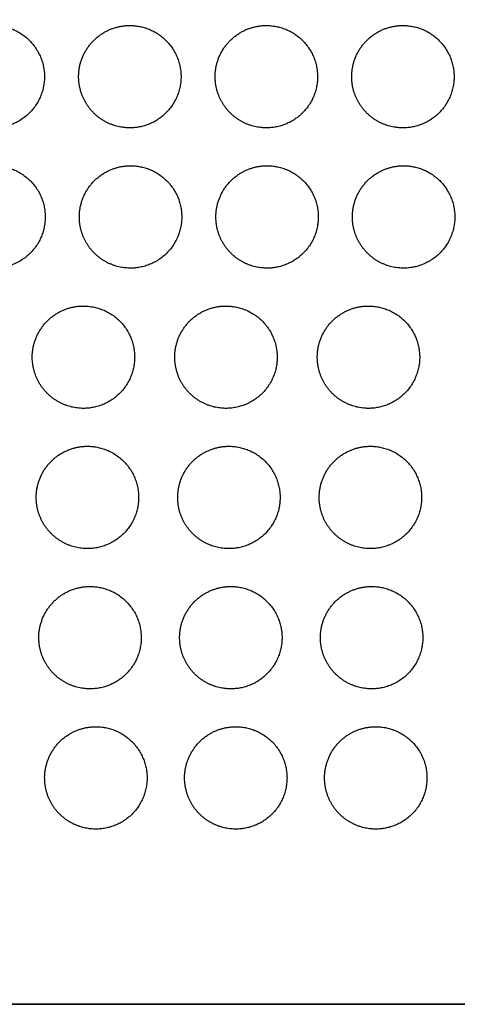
# Model space of a CAD drawing. Header units: millimetres. Extents: x -125 to 375, y 0 to 433.
# Tile 13 of 50: x 124 to 150, y 0 to 58. Entities that reach past the tile are written whole.
import ezdxf

# ---------------------------------------------------------------- set-up
doc = ezdxf.new("R2010")
doc.units = ezdxf.units.MM
doc.layers.add('Layer 01', color=18, linetype='Continuous', true_color=0x000000)

msp = doc.modelspace()

# ---------------------------------------------------------------- linework, layer by layer
at = {"layer": 'Layer 01'}
for points in [[(125, 216.506, 76), (187.5, 108.253, 76), (250, 0, 76)], [(250, 0, 76), (185.501, 65.93, 83.178), (121.001, 131.86, 90.355)], [(250, 0, 76), (125, 0, 76), (0, 0, 76)], [(0, 0), (125, 0), (250, 0)]]:
    msp.add_open_spline(points, degree=2, dxfattribs=at)
at = {"layer": 'Layer 01', "extrusion": (-2.90905e-11, 0.108228, -0.994126)}
msp.add_rational_spline([(122.402, 57.373, 82.246), (125.402, 57.373, 82.246), (125.402, 54.373, 81.919), (125.402, 51.373, 81.593), (122.402, 51.373, 81.593), (120.67, 51.373, 81.593), (119.804, 52.873, 81.756)], [1, 0.707106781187, 1, 0.707106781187, 1, 0.807007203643, 0.868347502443], degree=2, knots=[0, 0, 0, 6.017726, 6.017726, 12.035452, 12.035452, 16.000643, 16.000643, 16.000643], dxfattribs=at)
at = {"layer": 'Layer 01', "extrusion": (-2.9083e-11, 0.108228, -0.994126)}
msp.add_rational_spline([(130.402, 57.373, 82.246), (133.402, 57.373, 82.246), (133.402, 54.373, 81.919), (133.402, 51.373, 81.593), (130.402, 51.373, 81.593), (128.67, 51.373, 81.593), (127.804, 52.873, 81.756)], [1, 0.707106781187, 1, 0.707106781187, 1, 0.807007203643, 0.868347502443], degree=2, knots=[0, 0, 0, 6.017726, 6.017726, 12.035452, 12.035452, 16.000643, 16.000643, 16.000643], dxfattribs=at)
at = {"layer": 'Layer 01', "extrusion": (2.90236e-11, -0.108228, 0.994126)}
msp.add_rational_spline([(128.902, 56.971, 82.202), (129.598, 57.373, 82.246), (130.402, 57.373, 82.246)], [0.868347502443, 0.900099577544, 1], degree=2, dxfattribs=at)
at = {"layer": 'Layer 01', "extrusion": (-2.90936e-11, 0.108228, -0.994126)}
msp.add_rational_spline([(138.402, 57.373, 82.246), (141.402, 57.373, 82.246), (141.402, 54.373, 81.919), (141.402, 51.373, 81.593), (138.402, 51.373, 81.593), (136.67, 51.373, 81.593), (135.804, 52.873, 81.756)], [1, 0.707106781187, 1, 0.707106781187, 1, 0.807007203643, 0.868347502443], degree=2, knots=[0, 0, 0, 6.017726, 6.017726, 12.035452, 12.035452, 16.000643, 16.000643, 16.000643], dxfattribs=at)
at = {"layer": 'Layer 01', "extrusion": (2.90955e-11, -0.108228, 0.994126)}
msp.add_rational_spline([(136.902, 56.971, 82.202), (137.598, 57.373, 82.246), (138.402, 57.373, 82.246)], [0.868347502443, 0.900099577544, 1], degree=2, dxfattribs=at)
at = {"layer": 'Layer 01', "extrusion": (-2.9084e-11, 0.108228, -0.994126)}
msp.add_rational_spline([(146.402, 57.373, 82.246), (149.402, 57.373, 82.246), (149.402, 54.373, 81.919), (149.402, 51.373, 81.593), (146.402, 51.373, 81.593), (144.67, 51.373, 81.593), (143.804, 52.873, 81.756)], [1, 0.707106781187, 1, 0.707106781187, 1, 0.807007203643, 0.868347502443], degree=2, knots=[0, 0, 0, 6.017726, 6.017726, 12.035452, 12.035452, 16.000643, 16.000643, 16.000643], dxfattribs=at)
at = {"layer": 'Layer 01', "extrusion": (2.90393e-11, -0.108228, 0.994126)}
msp.add_rational_spline([(144.902, 56.971, 82.202), (145.598, 57.373, 82.246), (146.402, 57.373, 82.246)], [0.868347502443, 0.900099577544, 1], degree=2, dxfattribs=at)
at = {"layer": 'Layer 01', "extrusion": (2.90925e-11, -0.108228, 0.994126)}
msp.add_rational_spline([(127.804, 52.873, 81.756), (127.402, 53.569, 81.832), (127.402, 54.373, 81.919), (127.402, 56.105, 82.108), (128.902, 56.971, 82.202)], [0.868347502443, 0.900099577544, 1, 0.807007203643, 0.868347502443], degree=2, knots=[16.000643, 16.000643, 16.000643, 18.053177, 18.053177, 21.530077, 21.530077, 21.530077], dxfattribs=at)
at = {"layer": 'Layer 01', "extrusion": (2.90711e-11, -0.108228, 0.994126)}
msp.add_rational_spline([(135.804, 52.873, 81.756), (135.402, 53.569, 81.832), (135.402, 54.373, 81.919), (135.402, 56.105, 82.108), (136.902, 56.971, 82.202)], [0.868347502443, 0.900099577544, 1, 0.807007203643, 0.868347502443], degree=2, knots=[16.000643, 16.000643, 16.000643, 18.053177, 18.053177, 21.530077, 21.530077, 21.530077], dxfattribs=at)
at = {"layer": 'Layer 01', "extrusion": (2.90912e-11, -0.108228, 0.994126)}
msp.add_rational_spline([(143.804, 52.873, 81.756), (143.402, 53.569, 81.832), (143.402, 54.373, 81.919), (143.402, 56.105, 82.108), (144.902, 56.971, 82.202)], [0.868347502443, 0.900099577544, 1, 0.807007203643, 0.868347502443], degree=2, knots=[16.000643, 16.000643, 16.000643, 18.053177, 18.053177, 21.530077, 21.530077, 21.530077], dxfattribs=at)
at = {"layer": 'Layer 01', "extrusion": (-2.90829e-11, 0.108228, -0.994126)}
msp.add_rational_spline([(122.444, 49.152, 81.351), (125.444, 49.152, 81.351), (125.444, 46.152, 81.024), (125.444, 43.152, 80.698), (122.444, 43.152, 80.698), (120.712, 43.152, 80.698), (119.846, 44.652, 80.861)], [1, 0.707106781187, 1, 0.707106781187, 1, 0.807007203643, 0.868347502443], degree=2, knots=[0, 0, 0, 6.017726, 6.017726, 12.035452, 12.035452, 16.000643, 16.000643, 16.000643], dxfattribs=at)
at = {"layer": 'Layer 01', "extrusion": (-2.90779e-11, 0.108228, -0.994126)}
msp.add_rational_spline([(130.444, 49.152, 81.351), (133.444, 49.152, 81.351), (133.444, 46.152, 81.024), (133.444, 43.152, 80.698), (130.444, 43.152, 80.698), (128.712, 43.152, 80.698), (127.846, 44.652, 80.861)], [1, 0.707106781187, 1, 0.707106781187, 1, 0.807007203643, 0.868347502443], degree=2, knots=[0, 0, 0, 6.017726, 6.017726, 12.035452, 12.035452, 16.000643, 16.000643, 16.000643], dxfattribs=at)
at = {"layer": 'Layer 01', "extrusion": (2.91121e-11, -0.108228, 0.994126)}
msp.add_rational_spline([(128.944, 48.75, 81.307), (129.64, 49.152, 81.351), (130.444, 49.152, 81.351)], [0.868347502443, 0.900099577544, 1], degree=2, dxfattribs=at)
at = {"layer": 'Layer 01', "extrusion": (-2.9088e-11, 0.108228, -0.994126)}
msp.add_rational_spline([(138.444, 49.152, 81.351), (141.444, 49.152, 81.351), (141.444, 46.152, 81.024), (141.444, 43.152, 80.698), (138.444, 43.152, 80.698), (136.712, 43.152, 80.698), (135.846, 44.652, 80.861)], [1, 0.707106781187, 1, 0.707106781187, 1, 0.807007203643, 0.868347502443], degree=2, knots=[0, 0, 0, 6.017726, 6.017726, 12.035452, 12.035452, 16.000643, 16.000643, 16.000643], dxfattribs=at)
at = {"layer": 'Layer 01', "extrusion": (2.91797e-11, -0.108228, 0.994126)}
msp.add_rational_spline([(136.944, 48.75, 81.307), (137.64, 49.152, 81.351), (138.444, 49.152, 81.351)], [0.868347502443, 0.900099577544, 1], degree=2, dxfattribs=at)
at = {"layer": 'Layer 01', "extrusion": (-2.9082e-11, 0.108228, -0.994126)}
msp.add_rational_spline([(146.444, 49.152, 81.351), (149.444, 49.152, 81.351), (149.444, 46.152, 81.024), (149.444, 43.152, 80.698), (146.444, 43.152, 80.698), (144.712, 43.152, 80.698), (143.846, 44.652, 80.861)], [1, 0.707106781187, 1, 0.707106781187, 1, 0.807007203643, 0.868347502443], degree=2, knots=[0, 0, 0, 6.017726, 6.017726, 12.035452, 12.035452, 16.000643, 16.000643, 16.000643], dxfattribs=at)
at = {"layer": 'Layer 01', "extrusion": (2.89992e-11, -0.108228, 0.994126)}
msp.add_rational_spline([(144.944, 48.75, 81.307), (145.64, 49.152, 81.351), (146.444, 49.152, 81.351)], [0.868347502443, 0.900099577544, 1], degree=2, dxfattribs=at)
at = {"layer": 'Layer 01', "extrusion": (2.90623e-11, -0.108228, 0.994126)}
msp.add_rational_spline([(127.846, 44.652, 80.861), (127.444, 45.348, 80.937), (127.444, 46.152, 81.024), (127.444, 47.884, 81.213), (128.944, 48.75, 81.307)], [0.868347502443, 0.900099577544, 1, 0.807007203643, 0.868347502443], degree=2, knots=[16.000643, 16.000643, 16.000643, 18.053177, 18.053177, 21.530077, 21.530077, 21.530077], dxfattribs=at)
at = {"layer": 'Layer 01', "extrusion": (2.91036e-11, -0.108228, 0.994126)}
msp.add_rational_spline([(135.846, 44.652, 80.861), (135.444, 45.348, 80.937), (135.444, 46.152, 81.024), (135.444, 47.884, 81.213), (136.944, 48.75, 81.307)], [0.868347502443, 0.900099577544, 1, 0.807007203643, 0.868347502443], degree=2, knots=[16.000643, 16.000643, 16.000643, 18.053177, 18.053177, 21.530077, 21.530077, 21.530077], dxfattribs=at)
at = {"layer": 'Layer 01', "extrusion": (2.90886e-11, -0.108228, 0.994126)}
msp.add_rational_spline([(143.846, 44.652, 80.861), (143.444, 45.348, 80.937), (143.444, 46.152, 81.024), (143.444, 47.884, 81.213), (144.944, 48.75, 81.307)], [0.868347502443, 0.900099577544, 1, 0.807007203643, 0.868347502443], degree=2, knots=[16.000643, 16.000643, 16.000643, 18.053177, 18.053177, 21.530077, 21.530077, 21.530077], dxfattribs=at)
at = {"layer": 'Layer 01', "extrusion": (2.90852e-11, -0.108228, 0.994126)}
msp.add_rational_spline([(125.088, 36.432, 79.966), (124.686, 37.128, 80.042), (124.686, 37.932, 80.13), (124.686, 39.664, 80.318), (126.186, 40.53, 80.412)], [0.868347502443, 0.900099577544, 1, 0.807007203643, 0.868347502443], degree=2, knots=[16.000643, 16.000643, 16.000643, 18.053177, 18.053177, 21.530077, 21.530077, 21.530077], dxfattribs=at)
at = {"layer": 'Layer 01', "extrusion": (-2.90914e-11, 0.108228, -0.994126)}
msp.add_rational_spline([(127.686, 40.932, 80.456), (130.686, 40.932, 80.456), (130.686, 37.932, 80.13), (130.686, 34.932, 79.803), (127.686, 34.932, 79.803), (125.954, 34.932, 79.803), (125.088, 36.432, 79.966)], [1, 0.707106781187, 1, 0.707106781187, 1, 0.807007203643, 0.868347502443], degree=2, knots=[0, 0, 0, 6.017726, 6.017726, 12.035452, 12.035452, 16.000643, 16.000643, 16.000643], dxfattribs=at)
at = {"layer": 'Layer 01', "extrusion": (2.91404e-11, -0.108228, 0.994126)}
msp.add_rational_spline([(126.186, 40.53, 80.412), (126.882, 40.932, 80.456), (127.686, 40.932, 80.456)], [0.868347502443, 0.900099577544, 1], degree=2, dxfattribs=at)
at = {"layer": 'Layer 01', "extrusion": (2.9087e-11, -0.108228, 0.994126)}
msp.add_rational_spline([(133.438, 36.432, 79.966), (133.036, 37.128, 80.042), (133.036, 37.932, 80.13), (133.036, 39.664, 80.318), (134.536, 40.53, 80.412)], [0.868347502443, 0.900099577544, 1, 0.807007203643, 0.868347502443], degree=2, knots=[16.000643, 16.000643, 16.000643, 18.053177, 18.053177, 21.530077, 21.530077, 21.530077], dxfattribs=at)
at = {"layer": 'Layer 01', "extrusion": (-2.90842e-11, 0.108228, -0.994126)}
msp.add_rational_spline([(136.036, 40.932, 80.456), (139.036, 40.932, 80.456), (139.036, 37.932, 80.13), (139.036, 34.932, 79.803), (136.036, 34.932, 79.803), (134.304, 34.932, 79.803), (133.438, 36.432, 79.966)], [1, 0.707106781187, 1, 0.707106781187, 1, 0.807007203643, 0.868347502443], degree=2, knots=[0, 0, 0, 6.017726, 6.017726, 12.035452, 12.035452, 16.000643, 16.000643, 16.000643], dxfattribs=at)
at = {"layer": 'Layer 01', "extrusion": (2.89708e-11, -0.108228, 0.994126)}
msp.add_rational_spline([(134.536, 40.53, 80.412), (135.232, 40.932, 80.456), (136.036, 40.932, 80.456)], [0.868347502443, 0.900099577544, 1], degree=2, dxfattribs=at)
at = {"layer": 'Layer 01', "extrusion": (2.90911e-11, -0.108228, 0.994126)}
msp.add_rational_spline([(141.788, 36.432, 79.966), (141.386, 37.128, 80.042), (141.386, 37.932, 80.13), (141.386, 39.664, 80.318), (142.886, 40.53, 80.412)], [0.868347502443, 0.900099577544, 1, 0.807007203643, 0.868347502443], degree=2, knots=[16.000643, 16.000643, 16.000643, 18.053177, 18.053177, 21.530077, 21.530077, 21.530077], dxfattribs=at)
at = {"layer": 'Layer 01', "extrusion": (-2.90812e-11, 0.108228, -0.994126)}
msp.add_rational_spline([(144.386, 40.932, 80.456), (147.386, 40.932, 80.456), (147.386, 37.932, 80.13), (147.386, 34.932, 79.803), (144.386, 34.932, 79.803), (142.654, 34.932, 79.803), (141.788, 36.432, 79.966)], [1, 0.707106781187, 1, 0.707106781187, 1, 0.807007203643, 0.868347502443], degree=2, knots=[0, 0, 0, 6.017726, 6.017726, 12.035452, 12.035452, 16.000643, 16.000643, 16.000643], dxfattribs=at)
at = {"layer": 'Layer 01', "extrusion": (2.91417e-11, -0.108228, 0.994126)}
msp.add_rational_spline([(142.886, 40.53, 80.412), (143.582, 40.932, 80.456), (144.386, 40.932, 80.456)], [0.868347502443, 0.900099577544, 1], degree=2, dxfattribs=at)
at = {"layer": 'Layer 01', "extrusion": (-2.90819e-11, 0.108228, -0.994126)}
msp.add_rational_spline([(127.918, 32.711, 79.561), (130.918, 32.711, 79.561), (130.918, 29.711, 79.235), (130.918, 26.711, 78.908), (127.918, 26.711, 78.908), (126.186, 26.711, 78.908), (125.32, 28.211, 79.071)], [1, 0.707106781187, 1, 0.707106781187, 1, 0.807007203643, 0.868347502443], degree=2, knots=[0, 0, 0, 6.017726, 6.017726, 12.035452, 12.035452, 16.000643, 16.000643, 16.000643], dxfattribs=at)
at = {"layer": 'Layer 01', "extrusion": (2.90672e-11, -0.108228, 0.994126)}
msp.add_rational_spline([(126.418, 32.309, 79.517), (127.114, 32.711, 79.561), (127.918, 32.711, 79.561)], [0.868347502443, 0.900099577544, 1], degree=2, dxfattribs=at)
at = {"layer": 'Layer 01', "extrusion": (-2.90879e-11, 0.108228, -0.994126)}
for points in [[(136.208, 32.711, 79.561), (139.208, 32.711, 79.561), (139.208, 29.711, 79.235), (139.208, 26.711, 78.908), (136.208, 26.711, 78.908), (134.476, 26.711, 78.908), (133.61, 28.211, 79.071)], [(136.32, 24.491, 78.666), (139.32, 24.491, 78.666), (139.32, 21.491, 78.34), (139.32, 18.491, 78.013), (136.32, 18.491, 78.013), (134.588, 18.491, 78.013), (133.722, 19.991, 78.176)]]:
    msp.add_rational_spline(points, [1, 0.707106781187, 1, 0.707106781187, 1, 0.807007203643, 0.868347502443], degree=2, knots=[0, 0, 0, 6.017726, 6.017726, 12.035452, 12.035452, 16.000643, 16.000643, 16.000643], dxfattribs=at)
at = {"layer": 'Layer 01', "extrusion": (2.90491e-11, -0.108228, 0.994126)}
msp.add_rational_spline([(134.708, 32.309, 79.517), (135.404, 32.711, 79.561), (136.208, 32.711, 79.561)], [0.868347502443, 0.900099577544, 1], degree=2, dxfattribs=at)
at = {"layer": 'Layer 01', "extrusion": (-2.90775e-11, 0.108228, -0.994126)}
msp.add_rational_spline([(144.498, 32.711, 79.561), (147.498, 32.711, 79.561), (147.498, 29.711, 79.235), (147.498, 26.711, 78.908), (144.498, 26.711, 78.908), (142.766, 26.711, 78.908), (141.9, 28.211, 79.071)], [1, 0.707106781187, 1, 0.707106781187, 1, 0.807007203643, 0.868347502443], degree=2, knots=[0, 0, 0, 6.017726, 6.017726, 12.035452, 12.035452, 16.000643, 16.000643, 16.000643], dxfattribs=at)
at = {"layer": 'Layer 01', "extrusion": (2.91494e-11, -0.108228, 0.994126)}
for points in [[(142.998, 32.309, 79.517), (143.694, 32.711, 79.561), (144.498, 32.711, 79.561)], [(143.312, 15.869, 77.728), (144.008, 16.27, 77.771), (144.812, 16.27, 77.771)]]:
    msp.add_rational_spline(points, [0.868347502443, 0.900099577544, 1], degree=2, dxfattribs=at)
at = {"layer": 'Layer 01', "extrusion": (2.90989e-11, -0.108228, 0.994126)}
msp.add_rational_spline([(125.32, 28.211, 79.071), (124.918, 28.907, 79.147), (124.918, 29.711, 79.235), (124.918, 31.443, 79.423), (126.418, 32.309, 79.517)], [0.868347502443, 0.900099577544, 1, 0.807007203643, 0.868347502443], degree=2, knots=[16.000643, 16.000643, 16.000643, 18.053177, 18.053177, 21.530077, 21.530077, 21.530077], dxfattribs=at)
at = {"layer": 'Layer 01', "extrusion": (2.91355e-11, -0.108228, 0.994126)}
msp.add_rational_spline([(133.61, 28.211, 79.071), (133.208, 28.907, 79.147), (133.208, 29.711, 79.235), (133.208, 31.443, 79.423), (134.708, 32.309, 79.517)], [0.868347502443, 0.900099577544, 1, 0.807007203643, 0.868347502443], degree=2, knots=[16.000643, 16.000643, 16.000643, 18.053177, 18.053177, 21.530077, 21.530077, 21.530077], dxfattribs=at)
at = {"layer": 'Layer 01', "extrusion": (2.90964e-11, -0.108228, 0.994126)}
msp.add_rational_spline([(141.9, 28.211, 79.071), (141.498, 28.907, 79.147), (141.498, 29.711, 79.235), (141.498, 31.443, 79.423), (142.998, 32.309, 79.517)], [0.868347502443, 0.900099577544, 1, 0.807007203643, 0.868347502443], degree=2, knots=[16.000643, 16.000643, 16.000643, 18.053177, 18.053177, 21.530077, 21.530077, 21.530077], dxfattribs=at)
at = {"layer": 'Layer 01', "extrusion": (-2.90834e-11, 0.108228, -0.994126)}
msp.add_rational_spline([(128.07, 24.491, 78.666), (131.07, 24.491, 78.666), (131.07, 21.491, 78.34), (131.07, 18.491, 78.013), (128.07, 18.491, 78.013), (126.338, 18.491, 78.013), (125.472, 19.991, 78.176)], [1, 0.707106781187, 1, 0.707106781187, 1, 0.807007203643, 0.868347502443], degree=2, knots=[0, 0, 0, 6.017726, 6.017726, 12.035452, 12.035452, 16.000643, 16.000643, 16.000643], dxfattribs=at)
at = {"layer": 'Layer 01', "extrusion": (2.90101e-11, -0.108228, 0.994126)}
msp.add_rational_spline([(126.57, 24.089, 78.622), (127.266, 24.491, 78.666), (128.07, 24.491, 78.666)], [0.868347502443, 0.900099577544, 1], degree=2, dxfattribs=at)
at = {"layer": 'Layer 01', "extrusion": (2.91285e-11, -0.108228, 0.994126)}
msp.add_rational_spline([(134.82, 24.089, 78.622), (135.516, 24.491, 78.666), (136.32, 24.491, 78.666)], [0.868347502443, 0.900099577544, 1], degree=2, dxfattribs=at)
at = {"layer": 'Layer 01', "extrusion": (-2.90871e-11, 0.108228, -0.994126)}
for points in [[(144.57, 24.491, 78.666), (147.57, 24.491, 78.666), (147.57, 21.491, 78.34), (147.57, 18.491, 78.013), (144.57, 18.491, 78.013), (142.838, 18.491, 78.013), (141.972, 19.991, 78.176)], [(128.412, 16.27, 77.771), (131.412, 16.27, 77.771), (131.412, 13.27, 77.445), (131.412, 10.27, 77.118), (128.412, 10.27, 77.118), (126.68, 10.27, 77.118), (125.814, 11.77, 77.281)]]:
    msp.add_rational_spline(points, [1, 0.707106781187, 1, 0.707106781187, 1, 0.807007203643, 0.868347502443], degree=2, knots=[0, 0, 0, 6.017726, 6.017726, 12.035452, 12.035452, 16.000643, 16.000643, 16.000643], dxfattribs=at)
at = {"layer": 'Layer 01', "extrusion": (2.90967e-11, -0.108228, 0.994126)}
msp.add_rational_spline([(143.07, 24.089, 78.622), (143.766, 24.491, 78.666), (144.57, 24.491, 78.666)], [0.868347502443, 0.900099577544, 1], degree=2, dxfattribs=at)
at = {"layer": 'Layer 01', "extrusion": (2.90549e-11, -0.108228, 0.994126)}
msp.add_rational_spline([(125.472, 19.991, 78.176), (125.07, 20.687, 78.252), (125.07, 21.491, 78.34), (125.07, 23.223, 78.528), (126.57, 24.089, 78.622)], [0.868347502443, 0.900099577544, 1, 0.807007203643, 0.868347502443], degree=2, knots=[16.000643, 16.000643, 16.000643, 18.053177, 18.053177, 21.530077, 21.530077, 21.530077], dxfattribs=at)
at = {"layer": 'Layer 01', "extrusion": (2.90746e-11, -0.108228, 0.994126)}
msp.add_rational_spline([(133.722, 19.991, 78.176), (133.32, 20.687, 78.252), (133.32, 21.491, 78.34), (133.32, 23.223, 78.528), (134.82, 24.089, 78.622)], [0.868347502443, 0.900099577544, 1, 0.807007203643, 0.868347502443], degree=2, knots=[16.000643, 16.000643, 16.000643, 18.053177, 18.053177, 21.530077, 21.530077, 21.530077], dxfattribs=at)
at = {"layer": 'Layer 01', "extrusion": (2.91098e-11, -0.108228, 0.994126)}
msp.add_rational_spline([(141.972, 19.991, 78.176), (141.57, 20.687, 78.252), (141.57, 21.491, 78.34), (141.57, 23.223, 78.528), (143.07, 24.089, 78.622)], [0.868347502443, 0.900099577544, 1, 0.807007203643, 0.868347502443], degree=2, knots=[16.000643, 16.000643, 16.000643, 18.053177, 18.053177, 21.530077, 21.530077, 21.530077], dxfattribs=at)
at = {"layer": 'Layer 01', "extrusion": (2.90064e-11, -0.108228, 0.994126)}
msp.add_rational_spline([(126.912, 15.869, 77.728), (127.608, 16.27, 77.771), (128.412, 16.27, 77.771)], [0.868347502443, 0.900099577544, 1], degree=2, dxfattribs=at)
at = {"layer": 'Layer 01', "extrusion": (-2.90882e-11, 0.108228, -0.994126)}
msp.add_rational_spline([(136.612, 16.27, 77.771), (139.612, 16.27, 77.771), (139.612, 13.27, 77.445), (139.612, 10.27, 77.118), (136.612, 10.27, 77.118), (134.88, 10.27, 77.118), (134.014, 11.77, 77.281)], [1, 0.707106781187, 1, 0.707106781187, 1, 0.807007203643, 0.868347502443], degree=2, knots=[0, 0, 0, 6.017726, 6.017726, 12.035452, 12.035452, 16.000643, 16.000643, 16.000643], dxfattribs=at)
at = {"layer": 'Layer 01', "extrusion": (2.91855e-11, -0.108228, 0.994126)}
msp.add_rational_spline([(135.112, 15.869, 77.728), (135.808, 16.27, 77.771), (136.612, 16.27, 77.771)], [0.868347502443, 0.900099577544, 1], degree=2, dxfattribs=at)
at = {"layer": 'Layer 01', "extrusion": (-2.9093e-11, 0.108228, -0.994126)}
msp.add_rational_spline([(144.812, 16.27, 77.771), (147.812, 16.27, 77.771), (147.812, 13.27, 77.445), (147.812, 10.27, 77.118), (144.812, 10.27, 77.118), (143.08, 10.27, 77.118), (142.214, 11.77, 77.281)], [1, 0.707106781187, 1, 0.707106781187, 1, 0.807007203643, 0.868347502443], degree=2, knots=[0, 0, 0, 6.017726, 6.017726, 12.035452, 12.035452, 16.000643, 16.000643, 16.000643], dxfattribs=at)
at = {"layer": 'Layer 01', "extrusion": (2.9076e-11, -0.108228, 0.994126)}
msp.add_rational_spline([(125.814, 11.77, 77.281), (125.412, 12.467, 77.357), (125.412, 13.27, 77.445), (125.412, 15.002, 77.633), (126.912, 15.869, 77.728)], [0.868347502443, 0.900099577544, 1, 0.807007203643, 0.868347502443], degree=2, knots=[16.000643, 16.000643, 16.000643, 18.053177, 18.053177, 21.530077, 21.530077, 21.530077], dxfattribs=at)
at = {"layer": 'Layer 01', "extrusion": (2.91127e-11, -0.108228, 0.994126)}
msp.add_rational_spline([(134.014, 11.77, 77.281), (133.612, 12.467, 77.357), (133.612, 13.27, 77.445), (133.612, 15.002, 77.633), (135.112, 15.869, 77.728)], [0.868347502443, 0.900099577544, 1, 0.807007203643, 0.868347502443], degree=2, knots=[16.000643, 16.000643, 16.000643, 18.053177, 18.053177, 21.530077, 21.530077, 21.530077], dxfattribs=at)
at = {"layer": 'Layer 01', "extrusion": (2.90951e-11, -0.108228, 0.994126)}
msp.add_rational_spline([(142.214, 11.77, 77.281), (141.812, 12.467, 77.357), (141.812, 13.27, 77.445), (141.812, 15.002, 77.633), (143.312, 15.869, 77.728)], [0.868347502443, 0.900099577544, 1, 0.807007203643, 0.868347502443], degree=2, knots=[16.000643, 16.000643, 16.000643, 18.053177, 18.053177, 21.530077, 21.530077, 21.530077], dxfattribs=at)

doc.saveas('drawing.dxf')
